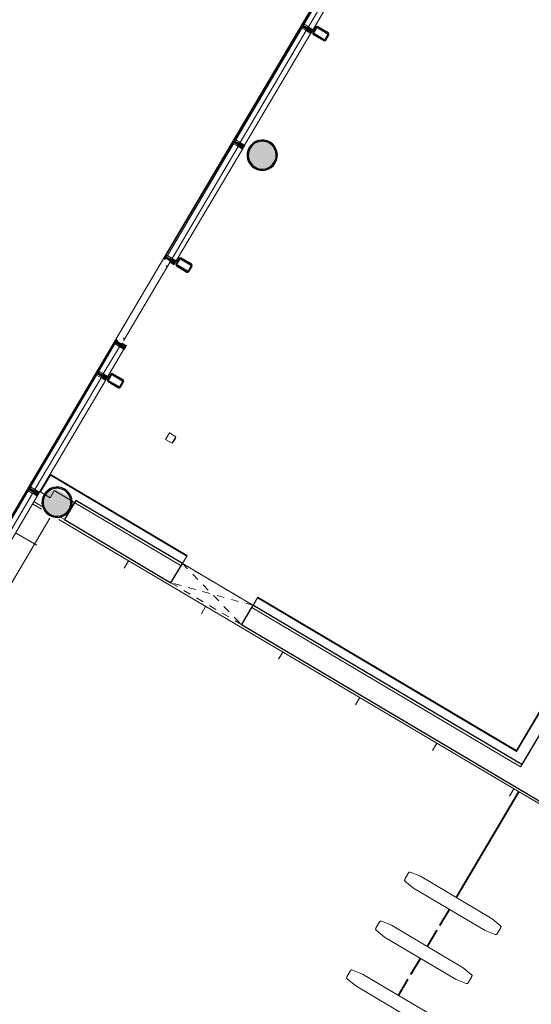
# Model space of a CAD drawing. Header units: metres. Extents: x 90929.1 to 91021.7, y 464820.1 to 464912.3.
# Tile 33 of 63: x 90967.2 to 90974.1, y 464892.5 to 464905.7. Entities that reach past the tile are written whole.
import ezdxf

# ---------------------------------------------------------------- set-up
doc = ezdxf.new("R2010")
doc.units = ezdxf.units.M
doc.linetypes.add('Hidden_2_', pattern=[6.75, 4.5, -2.25])
for name, color, linetype, lineweight in [('A-DOOR', 31, 'Continuous', 9), ('A-FLOR', 192, 'Continuous', 9), ('A-FLOR-PATT', 8, 'Continuous', 9), ('A-GLAZ-CWMG', 51, 'Continuous', 9), ('A-WALL', 113, 'Continuous', 9), ('A-WALL-FNSH', 113, 'Continuous', 9), ('E-ELEC-EQPM', 71, 'Continuous', 9), ('I-FURN', 30, 'Continuous', 9), ('S-COLS', 52, 'Continuous', 9)]:
    doc.layers.add(name, color=color, linetype=linetype, lineweight=lineweight)

# ---------------------------------------------------------------- blocks, each defined once
blk = doc.blocks.new('Rectangular Mullion - 31_stijl excl staalkoker-9376713-Situatie Nieuw')
at = {"layer": 'A-GLAZ-CWMG'}
blk.add_hatch(color=10, dxfattribs=at).paths.add_polyline_path([(-30, 106), (30, 105), (30, 41), (12, 41), (12, -34), (30, -35), (29, -50), (-30, -47), (-30, -34), (-12, -29), (-12, 41), (-30, 46), (-30, 105)], flags=0)
for p, q in [((-30, 41), (-30, 106)), ((-30, 106), (30, 106)), ((-12, 41), (-30, 41)), ((-12, -34), (-12, 41)), ((30, 41), (12, 41)), ((12, 41), (12, -34)), ((30, 106), (30, 41)), ((-30, -50), (-30, -34)), ((-30, -34), (-12, -34)), ((30, -50), (-30, -50)), ((12, -34), (30, -34)), ((30, -34), (30, -50))]:
    blk.add_line(p, q, dxfattribs=at)
blk = doc.blocks.new('Rectangular Mullion - 31_stijl excl staalkoker-9376714-Situatie Nieuw')
at = {"layer": 'A-GLAZ-CWMG'}
blk.add_hatch(color=10, dxfattribs=at).paths.add_polyline_path([(-30, 106), (30, 105), (30, 41), (12, 41), (12, -34), (30, -35), (30, -50), (-30, -47), (-30, -34), (-12, -29), (-12, 41), (-30, 46), (-30, 105)], flags=0)
for p, q in [((-30, 41), (-30, 106)), ((-30, 106), (30, 106)), ((-12, 41), (-30, 41)), ((-12, -34), (-12, 41)), ((30, 41), (12, 41)), ((12, 41), (12, -34)), ((30, 106), (30, 41)), ((-30, -50), (-30, -34)), ((-30, -34), (-12, -34)), ((30, -50), (-30, -50)), ((12, -34), (30, -34)), ((30, -34), (30, -50))]:
    blk.add_line(p, q, dxfattribs=at)
blk = doc.blocks.new('Rectangular Mullion - 31_regel boven-V29-Situatie Nieuw')
at = {"layer": 'A-GLAZ-CWMG'}
for p, q in [((-7038, -21763), (-7924, -23261)), ((-7028, -21769), (-7914, -23267)), ((-6968, -21805), (-7854, -23302)), ((-6908, -21841), (-7794, -23338)), ((-7027, -21770), (-6968, -21805)), ((-7854, -23302), (-7913, -23267))]:
    blk.add_line(p, q, dxfattribs=at)
blk = doc.blocks.new('Rectangular Mullion - 31_regel boven-V30-Situatie Nieuw')
at = {"layer": 'A-GLAZ-CWMG'}
for p, q in [((-6122, -20214), (-7008, -21712)), ((-6111, -20220), (-6997, -21718)), ((-6051, -20256), (-6937, -21753)), ((-5991, -20291), (-6734, -21548)), ((-6111, -20221), (-6051, -20256)), ((-6937, -21753), (-6997, -21718)), ((-6872, -21780), (-6877, -21789))]:
    blk.add_line(p, q, dxfattribs=at)
blk = doc.blocks.new('Rectangular Mullion - 31_regel boven-9376540-Situatie Nieuw')
at = {"layer": 'A-GLAZ-CWMG'}
for p, q in [((-7955, -23312), (-8841, -24810)), ((-7945, -23319), (-8831, -24816)), ((-7944, -23319), (-7884, -23354)), ((-7884, -23354), (-8771, -24852)), ((-7824, -23390), (-8710, -24887)), ((-8771, -24852), (-8830, -24816))]:
    blk.add_line(p, q, dxfattribs=at)
blk = doc.blocks.new('Rectangular Mullion - 31_regel boven-V31-Situatie Nieuw')
at = {"layer": 'A-GLAZ-CWMG'}
for p, q in [((-3372, -15567), (-4258, -17064)), ((-3361, -15573), (-4247, -17070)), ((-3301, -15608), (-4187, -17106)), ((-3241, -15644), (-4127, -17142)), ((-3361, -15573), (-3301, -15608)), ((-4187, -17106), (-4247, -17071))]:
    blk.add_line(p, q, dxfattribs=at)
blk = doc.blocks.new('Rectangular Mullion - 31_stijl excl staalkoker-9022627-Situatie Nieuw')
at = {"layer": 'A-GLAZ-CWMG'}
for p, q in [((-5177, -18612), (-4291, -17114)), ((-4277, -17122), (-5163, -18620)), ((-4277, -17122), (-4213, -17161)), ((-4213, -17161), (-5099, -18658)), ((-4157, -17194), (-5043, -18691)), ((-5099, -18658), (-5163, -18620))]:
    blk.add_line(p, q, dxfattribs=at)
blk = doc.blocks.new('Basic Wall _ 21_kantplank 2 - ___-9790023-Situatie Nieuw')
at = {"layer": 'A-WALL'}
for p, q in [((17065, 5016), (8125, 5016)), ((15072, 5041), (15054, 5041)), ((15114, 5041), (15095, 5041)), ((16872, 5041), (16854, 5041)), ((16914, 5041), (16895, 5041)), ((22255, 5016), (17065, 5016)), ((18672, 5041), (18654, 5041)), ((18714, 5041), (18695, 5041)), ((19988, 5041), (19970, 5041)), ((20030, 5041), (20017, 5041)), ((20472, 5041), (20454, 5041)), ((20514, 5041), (20495, 5041)), ((22272, 5041), (22254, 5041)), ((52761, 5016), (22255, 5016)), ((22314, 5041), (22295, 5041))]:
    blk.add_line(p, q, dxfattribs=at)
blk = doc.blocks.new('Taglezer - Taglezer-11386405-Situatie Nieuw')
at = {"layer": 'E-ELEC-EQPM'}
for p, q in [((50, 50), (-50, 50)), ((-50, 50), (-50, -50)), ((-28, 55), (27, 55)), ((50, -50), (50, 50)), ((-50, -50), (50, -50))]:
    blk.add_line(p, q, dxfattribs=at)
blk = doc.blocks.new('Rectangular Mullion - 31_regel boven-11869425-Situatie Nieuw')
at = {"layer": 'A-GLAZ-CWMG'}
for p, q in [((-30624, -61624), (-30840, -61989)), ((-30614, -61630), (-30830, -61995)), ((-30554, -61666), (-30770, -62031)), ((-30494, -61701), (-30710, -62066)), ((-30613, -61630), (-30554, -61666)), ((-30770, -62031), (-30829, -61995))]:
    blk.add_line(p, q, dxfattribs=at)
blk = doc.blocks.new('200_30_ISR_deursparing_instance - std-2217835-Situatie Nieuw')
at = {"layer": 'A-DOOR', "color": 10, "linetype": 'Hidden_2_'}
for p, q in [((542, 150), (-558, -150)), ((-558, 150), (542, -150)), ((-558, -150), (-558, 150)), ((-558, 150), (542, 150)), ((542, 150), (542, -150)), ((542, -150), (-558, -150))]:
    blk.add_line(p, q, dxfattribs=at)

msp = doc.modelspace()

# ---------------------------------------------------------------- hatches: boundary and pattern name
at = {"layer": 'A-FLOR-PATT'}
h = msp.add_hatch(dxfattribs=at)
h.set_pattern_fill('FP_111', color=256, scale=0.001, style=0, pattern_type=2)
h.set_pattern_definition([(239.387, (90963.024, 464881.7558), (1.03275, -0.611084), []), (329.387, (90963.024, 464881.7558), (0.611084, 1.03275), [])])
h.paths.add_polyline_path([(90959.878, 464861.268), (90961.085, 464863.307), (90960.603, 464863.592), (90960.753, 464863.845), (90959.462, 464864.609), (90959.312, 464864.356), (90958.469, 464864.855), (90958.618, 464865.108), (90957.327, 464865.872), (90957.177, 464865.619), (90956.485, 464866.029), (90955.278, 464863.989), (90955.576, 464863.816), (90955.584, 464863.825), (90955.623, 464863.797), (90955.625, 464863.797), (90956.305, 464863.394), (90956.334, 464863.428), (90956.394, 464863.479), (90956.483, 464863.529), (90956.533, 464863.55), (90956.61, 464863.569), (90956.688, 464863.575), (90956.766, 464863.569), (90956.842, 464863.55), (90956.915, 464863.52), (90956.982, 464863.479), (90957.042, 464863.428), (90957.092, 464863.369), (90957.144, 464863.277), (90957.164, 464863.229), (90957.184, 464863.122), (90957.188, 464863.075), (90957.178, 464862.981), (90957.164, 464862.92), (90957.148, 464862.883), (90959.872, 464861.271)], flags=0)
h.paths.add_polyline_path([(90953.981, 464861.905), (90960.155, 464872.35), (90958.272, 464871.69), (90957.214, 464869.897), (90957.229, 464869.888), (90957.51, 464870.364), (90957.604, 464870.478), (90957.629, 464870.482), (90957.714, 464870.432), (90957.722, 464870.407), (90957.667, 464870.271), (90957.386, 464869.796), (90957.601, 464869.668), (90957.593, 464869.661), (90957.38, 464869.787), (90957.099, 464869.312), (90957.006, 464869.197), (90956.98, 464869.193), (90956.896, 464869.243), (90956.887, 464869.268), (90956.943, 464869.404), (90957.224, 464869.88), (90957.009, 464870.007), (90957.013, 464870.016), (90956.973, 464870.039), (90956.968, 464870.031), (90956.753, 464870.158), (90956.471, 464869.683), (90956.378, 464869.569), (90956.353, 464869.564), (90956.268, 464869.614), (90956.259, 464869.639), (90956.315, 464869.776), (90956.596, 464870.251), (90955.778, 464870.735), (90955.783, 464870.743), (90952.22, 464872.852), (90955.766, 464878.852), (90955.741, 464878.861), (90955.698, 464878.886), (90955.668, 464878.914), (90955.642, 464878.952), (90955.625, 464878.99), (90955.617, 464879.034), (90955.621, 464879.087), (90955.642, 464879.142), (90955.671, 464879.184), (90955.711, 464879.217), (90955.751, 464879.237), (90955.802, 464879.248), (90955.841, 464879.248), (90955.898, 464879.233), (90955.941, 464879.208), (90955.972, 464879.192), (90963.099, 464891.245), (90963.077, 464891.253), (90963.031, 464891.279), (90963.001, 464891.307), (90962.973, 464891.349), (90962.959, 464891.383), (90962.951, 464891.435), (90962.96, 464891.498), (90962.975, 464891.535), (90963.004, 464891.577), (90963.037, 464891.605), (90963.084, 464891.63), (90963.135, 464891.641), (90963.175, 464891.641), (90963.211, 464891.635), (90963.274, 464891.601), (90963.305, 464891.585), (90967.65, 464898.929), (90973.877, 464895.244), (90973.935, 464895.343), (90967.772, 464898.986), (90967.714, 464898.985), (90967.662, 464898.998), (90967.615, 464899.025), (90967.585, 464899.052), (90967.558, 464899.09), (90967.533, 464899.131), (90967.424, 464899.196), (90951.934, 464873.015), (90951.951, 464873.005), (90951.956, 464873.015), (90951.967, 464873.009), (90951.961, 464872.999), (90952.114, 464872.913), (90952.122, 464872.917), (90952.127, 464872.911), (90952.123, 464872.904), (90955.748, 464870.758), (90951.41, 464863.426), (90953.974, 464861.908)], flags=0)
h.paths.add_polyline_path([(90953.986, 464861.931), (90951.437, 464863.439), (90955.656, 464870.569), (90954.01, 464862.055)], flags=0)
h.paths.add_polyline_path([(90957.631, 464868.808), (90957.546, 464868.858), (90957.538, 464868.883), (90957.604, 464869.038), (90957.874, 464869.495), (90957.659, 464869.622), (90957.664, 464869.631), (90957.879, 464869.503), (90958.16, 464869.979), (90958.253, 464870.093), (90958.279, 464870.098), (90958.364, 464870.047), (90958.37, 464870.017), (90958.317, 464869.886), (90958.036, 464869.411), (90958.251, 464869.283), (90958.246, 464869.275), (90958.031, 464869.402), (90957.749, 464868.927), (90957.656, 464868.813)], flags=0)
h.paths.add_polyline_path([(90964.939, 464869.526), (90966.619, 464872.366), (90961.928, 464875.144), (90961.881, 464875.205), (90961.869, 464875.216), (90960.171, 464872.347), (90964.931, 464869.531)], flags=0)
h.paths.add_polyline_path([(90952.122, 464872.939), (90952.116, 464872.928), (90951.976, 464873.012), (90951.982, 464873.022), (90952.118, 464872.941)], flags=0)
h.paths.add_polyline_path([(90952.128, 464872.913), (90952.119, 464872.928), (90952.122, 464872.939), (90952.129, 464872.92)], flags=0)
h.paths.add_polyline_path([(90951.971, 464873.012), (90951.958, 464873.016), (90951.976, 464873.023), (90951.982, 464873.022), (90951.976, 464873.016)], flags=0)
h.paths.add_polyline_path([(90952.977, 464874.385), (90952.838, 464874.468), (90952.844, 464874.478), (90952.983, 464874.395)], flags=0)
h.paths.add_polyline_path([(90953.003, 464874.391), (90952.992, 464874.398), (90953.039, 464874.466), (90953.045, 464874.462), (90953.005, 464874.395)], flags=0)
h.paths.add_polyline_path([(90952.992, 464874.383), (90952.977, 464874.385), (90952.992, 464874.394), (90953.003, 464874.391), (90952.992, 464874.383)], flags=0)
h.paths.add_polyline_path([(90953.039, 464874.488), (90953.032, 464874.477), (90952.893, 464874.561), (90952.899, 464874.571), (90953.035, 464874.49)], flags=0)
h.paths.add_polyline_path([(90953.045, 464874.462), (90953.036, 464874.477), (90953.039, 464874.488), (90953.046, 464874.469)], flags=0)
h.paths.add_polyline_path([(90952.831, 464874.493), (90952.873, 464874.564), (90952.884, 464874.558), (90952.838, 464874.489)], flags=0)
h.paths.add_polyline_path([(90952.838, 464874.468), (90952.829, 464874.482), (90952.831, 464874.493), (90952.84, 464874.478)], flags=0)
h.paths.add_polyline_path([(90952.888, 464874.561), (90952.874, 464874.565), (90952.892, 464874.572), (90952.899, 464874.571), (90952.892, 464874.565)], flags=0)
h.paths.add_polyline_path([(90961.856, 464875.4), (90961.883, 464875.461), (90961.905, 464875.492), (90961.946, 464875.532), (90961.992, 464875.56), (90962.013, 464875.569), (90960.942, 464876.203), (90960.827, 464876.009), (90961.853, 464875.402)], flags=0)
h.paths.add_polyline_path([(90953.894, 464875.934), (90953.754, 464876.017), (90953.761, 464876.027), (90953.9, 464875.944)], flags=0)
h.paths.add_polyline_path([(90953.92, 464875.94), (90953.909, 464875.947), (90953.955, 464876.015), (90953.962, 464876.011), (90953.922, 464875.944)], flags=0)
h.paths.add_polyline_path([(90953.908, 464875.932), (90953.894, 464875.934), (90953.909, 464875.943), (90953.92, 464875.94), (90953.909, 464875.932)], flags=0)
h.paths.add_polyline_path([(90953.955, 464876.037), (90953.949, 464876.026), (90953.809, 464876.11), (90953.815, 464876.12), (90953.952, 464876.039)], flags=0)
h.paths.add_polyline_path([(90953.962, 464876.011), (90953.953, 464876.026), (90953.955, 464876.037), (90953.963, 464876.023)], flags=0)
h.paths.add_polyline_path([(90953.748, 464876.042), (90953.79, 464876.113), (90953.8, 464876.107), (90953.754, 464876.038)], flags=0)
h.paths.add_polyline_path([(90953.754, 464876.017), (90953.746, 464876.031), (90953.748, 464876.042), (90953.757, 464876.027)], flags=0)
h.paths.add_polyline_path([(90953.804, 464876.11), (90953.791, 464876.114), (90953.809, 464876.121), (90953.815, 464876.12), (90953.809, 464876.114)], flags=0)
h.paths.add_polyline_path([(90954.811, 464877.483), (90954.671, 464877.566), (90954.677, 464877.577), (90954.817, 464877.493)], flags=0)
h.paths.add_polyline_path([(90954.836, 464877.49), (90954.826, 464877.496), (90954.872, 464877.564), (90954.878, 464877.561), (90954.838, 464877.493)], flags=0)
h.paths.add_polyline_path([(90954.825, 464877.481), (90954.811, 464877.483), (90954.826, 464877.492), (90954.836, 464877.49), (90954.826, 464877.482)], flags=0)
h.paths.add_polyline_path([(90954.872, 464877.586), (90954.865, 464877.576), (90954.726, 464877.659), (90954.732, 464877.669), (90954.868, 464877.588)], flags=0)
h.paths.add_polyline_path([(90954.878, 464877.561), (90954.869, 464877.576), (90954.873, 464877.585), (90954.88, 464877.572)], flags=0)
h.paths.add_polyline_path([(90954.664, 464877.591), (90954.706, 464877.662), (90954.717, 464877.656), (90954.673, 464877.586)], flags=0)
h.paths.add_polyline_path([(90954.671, 464877.566), (90954.663, 464877.585), (90954.669, 464877.586), (90954.673, 464877.577)], flags=0)
h.paths.add_polyline_path([(90954.721, 464877.659), (90954.707, 464877.663), (90954.726, 464877.67), (90954.732, 464877.669), (90954.726, 464877.663)], flags=0)
h.paths.add_polyline_path([(90963.275, 464878.148), (90963.276, 464878.149), (90963.182, 464878.207), (90963.21, 464878.254), (90963.289, 464878.202), (90963.285, 464878.19), (90963.285, 464878.192), (90963.774, 464879.018), (90963.771, 464879.016), (90963.765, 464879.006), (90963.684, 464879.054), (90963.713, 464879.103), (90963.688, 464879.12), (90963.694, 464879.131), (90963.709, 464879.128), (90963.716, 464879.127), (90963.82, 464879.069), (90963.882, 464879.184), (90963.78, 464879.247), (90963.779, 464879.255), (90963.771, 464879.26), (90964.843, 464881.08), (90964.808, 464881.106), (90964.912, 464881.278), (90964.953, 464881.259), (90965.012, 464881.365), (90964.976, 464881.39), (90965.131, 464881.652), (90965.174, 464881.631), (90965.202, 464881.677), (90965.214, 464881.67), (90965.222, 464881.674), (90965.328, 464881.616), (90965.389, 464881.731), (90965.287, 464881.794), (90965.286, 464881.801), (90965.277, 464881.801), (90965.277, 464881.793), (90965.278, 464881.786), (90965.216, 464881.682), (90965.209, 464881.686), (90965.222, 464881.716), (90965.183, 464881.74), (90965.347, 464882.017), (90965.39, 464881.997), (90965.442, 464882.085), (90965.401, 464882.109), (90965.43, 464882.156), (90965.43, 464882.157), (90965.565, 464882.374), (90965.603, 464882.356), (90965.657, 464882.457), (90965.622, 464882.483), (90965.798, 464882.779), (90965.841, 464882.759), (90965.882, 464882.828), (90965.841, 464882.853), (90966.008, 464883.135), (90966.051, 464883.114), (90966.101, 464883.199), (90966.06, 464883.223), (90966.16, 464883.391), (90966.203, 464883.371), (90966.246, 464883.443), (90966.205, 464883.467), (90966.374, 464883.753), (90966.418, 464883.733), (90966.455, 464883.797), (90966.418, 464883.827), (90966.63, 464884.176), (90966.669, 464884.158), (90966.708, 464884.224), (90966.72, 464884.217), (90966.729, 464884.221), (90966.833, 464884.161), (90966.896, 464884.277), (90966.794, 464884.34), (90966.793, 464884.348), (90966.787, 464884.358), (90966.835, 464884.439), (90966.863, 464884.427), (90966.891, 464884.474), (90966.969, 464884.422), (90966.966, 464884.41), (90966.966, 464884.412), (90967.455, 464885.238), (90967.452, 464885.238), (90967.445, 464885.226), (90967.364, 464885.274), (90967.393, 464885.323), (90967.368, 464885.34), (90967.424, 464885.439), (90966.671, 464885.885), (90962.383, 464878.638), (90963.138, 464878.191), (90963.155, 464878.219), (90963.267, 464878.153)], flags=0)
h.paths.add_polyline_path([(90963.709, 464879.136), (90963.702, 464879.14), (90963.771, 464879.246), (90963.774, 464879.244), (90963.713, 464879.142)], flags=0)
h.paths.add_polyline_path([(90956.644, 464880.581), (90956.504, 464880.664), (90956.51, 464880.675), (90956.65, 464880.591)], flags=0)
h.paths.add_polyline_path([(90956.67, 464880.588), (90956.659, 464880.594), (90956.705, 464880.663), (90956.712, 464880.659), (90956.672, 464880.591)], flags=0)
h.paths.add_polyline_path([(90956.658, 464880.579), (90956.644, 464880.581), (90956.659, 464880.59), (90956.67, 464880.588), (90956.659, 464880.58)], flags=0)
h.paths.add_polyline_path([(90956.705, 464880.685), (90956.699, 464880.674), (90956.559, 464880.757), (90956.565, 464880.767), (90956.702, 464880.687)], flags=0)
h.paths.add_polyline_path([(90956.712, 464880.659), (90956.702, 464880.674), (90956.705, 464880.685), (90956.713, 464880.67)], flags=0)
h.paths.add_polyline_path([(90956.498, 464880.69), (90956.54, 464880.761), (90956.55, 464880.754), (90956.504, 464880.686)], flags=0)
h.paths.add_polyline_path([(90956.504, 464880.664), (90956.496, 464880.679), (90956.498, 464880.69), (90956.507, 464880.675)], flags=0)
h.paths.add_polyline_path([(90956.554, 464880.757), (90956.541, 464880.762), (90956.559, 464880.768), (90956.565, 464880.767), (90956.559, 464880.762)], flags=0)
h.paths.add_polyline_path([(90957.561, 464882.13), (90957.421, 464882.213), (90957.427, 464882.224), (90957.567, 464882.14)], flags=0)
h.paths.add_polyline_path([(90957.586, 464882.137), (90957.576, 464882.143), (90957.622, 464882.212), (90957.628, 464882.208), (90957.588, 464882.14)], flags=0)
h.paths.add_polyline_path([(90957.575, 464882.128), (90957.561, 464882.13), (90957.576, 464882.14), (90957.586, 464882.137), (90957.576, 464882.129)], flags=0)
h.paths.add_polyline_path([(90957.622, 464882.234), (90957.615, 464882.223), (90957.476, 464882.306), (90957.482, 464882.316), (90957.618, 464882.236)], flags=0)
h.paths.add_polyline_path([(90957.628, 464882.208), (90957.619, 464882.223), (90957.622, 464882.234), (90957.63, 464882.219)], flags=0)
h.paths.add_polyline_path([(90957.414, 464882.239), (90957.456, 464882.31), (90957.467, 464882.303), (90957.421, 464882.235)], flags=0)
h.paths.add_polyline_path([(90957.421, 464882.213), (90957.413, 464882.228), (90957.414, 464882.239), (90957.423, 464882.224)], flags=0)
h.paths.add_polyline_path([(90957.471, 464882.306), (90957.457, 464882.311), (90957.475, 464882.317), (90957.482, 464882.316), (90957.475, 464882.311)], flags=0)
h.paths.add_polyline_path([(90958.477, 464883.68), (90958.337, 464883.762), (90958.344, 464883.773), (90958.483, 464883.69)], flags=0)
h.paths.add_polyline_path([(90958.503, 464883.686), (90958.492, 464883.692), (90958.538, 464883.761), (90958.545, 464883.757), (90958.505, 464883.69)], flags=0)
h.paths.add_polyline_path([(90958.491, 464883.677), (90958.477, 464883.68), (90958.492, 464883.689), (90958.503, 464883.686), (90958.492, 464883.678)], flags=0)
h.paths.add_polyline_path([(90958.538, 464883.783), (90958.532, 464883.772), (90958.393, 464883.855), (90958.398, 464883.866), (90958.535, 464883.785)], flags=0)
h.paths.add_polyline_path([(90958.545, 464883.757), (90958.536, 464883.772), (90958.538, 464883.783), (90958.546, 464883.768)], flags=0)
h.paths.add_polyline_path([(90958.331, 464883.788), (90958.373, 464883.859), (90958.384, 464883.853), (90958.337, 464883.784)], flags=0)
h.paths.add_polyline_path([(90958.337, 464883.762), (90958.329, 464883.777), (90958.331, 464883.788), (90958.34, 464883.773)], flags=0)
h.paths.add_polyline_path([(90958.387, 464883.855), (90958.374, 464883.86), (90958.392, 464883.866), (90958.398, 464883.866), (90958.392, 464883.86)], flags=0)
h.paths.add_polyline_path([(90966.723, 464884.229), (90966.717, 464884.235), (90966.784, 464884.339), (90966.787, 464884.337), (90966.729, 464884.24)], flags=0)
h.paths.add_polyline_path([(90973.948, 464884.751), (90974.149, 464885.091), (90969.686, 464887.731), (90969.685, 464887.704), (90969.675, 464887.653), (90969.649, 464887.595), (90969.627, 464887.563), (90969.595, 464887.53), (90969.533, 464887.493), (90969.517, 464887.482), (90969.796, 464887.317), (90969.753, 464887.233), (90973.029, 464885.294), (90973.035, 464885.303), (90973.861, 464884.815), (90973.856, 464884.805), (90973.941, 464884.754)], flags=0)
h.paths.add_polyline_path([(90959.394, 464885.229), (90959.254, 464885.311), (90959.26, 464885.322), (90959.4, 464885.239)], flags=0)
h.paths.add_polyline_path([(90959.42, 464885.235), (90959.409, 464885.242), (90959.455, 464885.31), (90959.462, 464885.306), (90959.422, 464885.239)], flags=0)
h.paths.add_polyline_path([(90959.408, 464885.227), (90959.394, 464885.229), (90959.409, 464885.238), (90959.42, 464885.235), (90959.409, 464885.227)], flags=0)
h.paths.add_polyline_path([(90959.455, 464885.332), (90959.449, 464885.321), (90959.309, 464885.405), (90959.315, 464885.415), (90959.451, 464885.334)], flags=0)
h.paths.add_polyline_path([(90959.462, 464885.306), (90959.452, 464885.321), (90959.455, 464885.332), (90959.463, 464885.317)], flags=0)
h.paths.add_polyline_path([(90959.247, 464885.337), (90959.289, 464885.408), (90959.3, 464885.402), (90959.254, 464885.333)], flags=0)
h.paths.add_polyline_path([(90959.254, 464885.311), (90959.246, 464885.326), (90959.247, 464885.337), (90959.257, 464885.322)], flags=0)
h.paths.add_polyline_path([(90959.304, 464885.405), (90959.291, 464885.409), (90959.309, 464885.416), (90959.315, 464885.415), (90959.309, 464885.409)], flags=0)
h.paths.add_polyline_path([(90960.31, 464886.778), (90960.171, 464886.86), (90960.177, 464886.871), (90960.316, 464886.788)], flags=0)
h.paths.add_polyline_path([(90960.336, 464886.784), (90960.325, 464886.791), (90960.372, 464886.859), (90960.378, 464886.855), (90960.338, 464886.788)], flags=0)
h.paths.add_polyline_path([(90960.325, 464886.776), (90960.31, 464886.778), (90960.325, 464886.787), (90960.336, 464886.784), (90960.325, 464886.776)], flags=0)
h.paths.add_polyline_path([(90960.372, 464886.881), (90960.365, 464886.87), (90960.226, 464886.954), (90960.232, 464886.964), (90960.368, 464886.883)], flags=0)
h.paths.add_polyline_path([(90960.378, 464886.855), (90960.369, 464886.87), (90960.372, 464886.881), (90960.38, 464886.866)], flags=0)
h.paths.add_polyline_path([(90960.164, 464886.886), (90960.206, 464886.957), (90960.217, 464886.951), (90960.171, 464886.882)], flags=0)
h.paths.add_polyline_path([(90960.171, 464886.86), (90960.162, 464886.875), (90960.164, 464886.886), (90960.173, 464886.871)], flags=0)
h.paths.add_polyline_path([(90960.221, 464886.954), (90960.207, 464886.958), (90960.225, 464886.965), (90960.232, 464886.964), (90960.225, 464886.958)], flags=0)
h.paths.add_polyline_path([(90969.183, 464887.68), (90969.181, 464887.744), (90969.19, 464887.796), (90969.21, 464887.844), (90969.238, 464887.886), (90969.279, 464887.925), (90969.317, 464887.95), (90968.262, 464888.574), (90968.109, 464888.315), (90969.179, 464887.682)], flags=0)
h.paths.add_polyline_path([(90961.227, 464888.327), (90961.087, 464888.41), (90961.094, 464888.42), (90961.233, 464888.337)], flags=0)
h.paths.add_polyline_path([(90961.253, 464888.333), (90961.242, 464888.34), (90961.288, 464888.408), (90961.295, 464888.404), (90961.255, 464888.337)], flags=0)
h.paths.add_polyline_path([(90961.241, 464888.325), (90961.227, 464888.327), (90961.242, 464888.336), (90961.253, 464888.333), (90961.242, 464888.325)], flags=0)
h.paths.add_polyline_path([(90961.288, 464888.43), (90961.282, 464888.419), (90961.142, 464888.503), (90961.148, 464888.513), (90961.285, 464888.432)], flags=0)
h.paths.add_polyline_path([(90961.295, 464888.404), (90961.286, 464888.419), (90961.288, 464888.43), (90961.296, 464888.416)], flags=0)
h.paths.add_polyline_path([(90961.081, 464888.435), (90961.123, 464888.506), (90961.133, 464888.5), (90961.087, 464888.431)], flags=0)
h.paths.add_polyline_path([(90961.087, 464888.41), (90961.079, 464888.424), (90961.081, 464888.435), (90961.09, 464888.42)], flags=0)
h.paths.add_polyline_path([(90961.137, 464888.503), (90961.124, 464888.507), (90961.142, 464888.514), (90961.148, 464888.513), (90961.142, 464888.507)], flags=0)
h.paths.add_polyline_path([(90962.144, 464889.876), (90962.004, 464889.959), (90962.01, 464889.97), (90962.15, 464889.886)], flags=0)
h.paths.add_polyline_path([(90962.169, 464889.883), (90962.159, 464889.889), (90962.205, 464889.957), (90962.211, 464889.954), (90962.172, 464889.886)], flags=0)
h.paths.add_polyline_path([(90962.158, 464889.874), (90962.144, 464889.876), (90962.159, 464889.885), (90962.169, 464889.883), (90962.159, 464889.875)], flags=0)
h.paths.add_polyline_path([(90962.205, 464889.979), (90962.199, 464889.969), (90962.059, 464890.052), (90962.065, 464890.062), (90962.201, 464889.981)], flags=0)
h.paths.add_polyline_path([(90962.211, 464889.954), (90962.202, 464889.969), (90962.205, 464889.979), (90962.213, 464889.965)], flags=0)
h.paths.add_polyline_path([(90961.997, 464889.984), (90962.039, 464890.055), (90962.05, 464890.049), (90962.004, 464889.981)], flags=0)
h.paths.add_polyline_path([(90962.004, 464889.959), (90961.996, 464889.973), (90961.997, 464889.984), (90962.006, 464889.97)], flags=0)
h.paths.add_polyline_path([(90962.054, 464890.052), (90962.04, 464890.056), (90962.059, 464890.063), (90962.065, 464890.062), (90962.059, 464890.056)], flags=0)
h.paths.add_polyline_path([(90978.072, 464892.89), (90978.072, 464892.895), (90978.058, 464892.904)], flags=0)
h.paths.add_polyline_path([(90977.661, 464893.133), (90977.661, 464893.137), (90977.654, 464893.139)], flags=0)
h.paths.add_polyline_path([(90978.528, 464892.492), (90978.585, 464892.592), (90976.935, 464893.562), (90976.9, 464893.554), (90976.822, 464893.548), (90976.744, 464893.548), (90978.49, 464892.515)], flags=0)
h.paths.add_polyline_path([(90963.977, 464892.974), (90963.837, 464893.057), (90963.844, 464893.068), (90963.983, 464892.984)], flags=0)
h.paths.add_polyline_path([(90964.003, 464892.981), (90963.992, 464892.987), (90964.038, 464893.056), (90964.045, 464893.052), (90964.005, 464892.984)], flags=0)
h.paths.add_polyline_path([(90963.991, 464892.972), (90963.977, 464892.974), (90963.992, 464892.983), (90964.003, 464892.981), (90963.992, 464892.973)], flags=0)
h.paths.add_polyline_path([(90977.93, 464892.978), (90977.929, 464892.98), (90977.929, 464892.978)], flags=0)
h.paths.add_polyline_path([(90964.038, 464893.078), (90964.032, 464893.067), (90963.892, 464893.15), (90963.898, 464893.16), (90964.035, 464893.08)], flags=0)
h.paths.add_polyline_path([(90964.045, 464893.052), (90964.036, 464893.067), (90964.038, 464893.078), (90964.046, 464893.063)], flags=0)
h.paths.add_polyline_path([(90963.831, 464893.083), (90963.873, 464893.154), (90963.883, 464893.147), (90963.837, 464893.079)], flags=0)
h.paths.add_polyline_path([(90963.837, 464893.057), (90963.829, 464893.072), (90963.831, 464893.083), (90963.84, 464893.068)], flags=0)
h.paths.add_polyline_path([(90963.887, 464893.15), (90963.874, 464893.155), (90963.892, 464893.161), (90963.898, 464893.16), (90963.892, 464893.154)], flags=0)
h.paths.add_polyline_path([(90977.5, 464893.233), (90977.498, 464893.235), (90977.496, 464893.234)], flags=0)
h.paths.add_polyline_path([(90976.439, 464893.728), (90976.417, 464893.754), (90976.367, 464893.842), (90976.328, 464893.927), (90973.944, 464895.338), (90973.885, 464895.239), (90976.43, 464893.734)], flags=0)
h.paths.add_polyline_path([(90964.894, 464894.523), (90964.754, 464894.606), (90964.76, 464894.617), (90964.9, 464894.533)], flags=0)
h.paths.add_polyline_path([(90964.919, 464894.53), (90964.909, 464894.536), (90964.955, 464894.605), (90964.961, 464894.601), (90964.921, 464894.533)], flags=0)
h.paths.add_polyline_path([(90964.908, 464894.521), (90964.894, 464894.523), (90964.909, 464894.533), (90964.919, 464894.53), (90964.909, 464894.522)], flags=0)
h.paths.add_polyline_path([(90964.955, 464894.627), (90964.948, 464894.616), (90964.809, 464894.699), (90964.815, 464894.709), (90964.951, 464894.629)], flags=0)
h.paths.add_polyline_path([(90964.961, 464894.601), (90964.952, 464894.616), (90964.955, 464894.627), (90964.963, 464894.612)], flags=0)
h.paths.add_polyline_path([(90964.747, 464894.632), (90964.789, 464894.703), (90964.8, 464894.696), (90964.754, 464894.628)], flags=0)
h.paths.add_polyline_path([(90964.754, 464894.606), (90964.746, 464894.621), (90964.747, 464894.632), (90964.756, 464894.617)], flags=0)
h.paths.add_polyline_path([(90964.804, 464894.699), (90964.79, 464894.704), (90964.809, 464894.71), (90964.815, 464894.709), (90964.809, 464894.704)], flags=0)
h.paths.add_polyline_path([(90965.81, 464896.072), (90965.67, 464896.155), (90965.677, 464896.166), (90965.816, 464896.083)], flags=0)
h.paths.add_polyline_path([(90965.836, 464896.079), (90965.825, 464896.085), (90965.871, 464896.154), (90965.878, 464896.15), (90965.838, 464896.083)], flags=0)
h.paths.add_polyline_path([(90965.825, 464896.07), (90965.81, 464896.072), (90965.825, 464896.082), (90965.836, 464896.079), (90965.825, 464896.071)], flags=0)
h.paths.add_polyline_path([(90965.871, 464896.176), (90965.865, 464896.165), (90965.726, 464896.248), (90965.732, 464896.259), (90965.868, 464896.178)], flags=0)
h.paths.add_polyline_path([(90965.878, 464896.15), (90965.869, 464896.165), (90965.871, 464896.176), (90965.88, 464896.161)], flags=0)
h.paths.add_polyline_path([(90965.664, 464896.181), (90965.706, 464896.252), (90965.717, 464896.246), (90965.67, 464896.177)], flags=0)
h.paths.add_polyline_path([(90965.67, 464896.155), (90965.662, 464896.17), (90965.664, 464896.181), (90965.673, 464896.166)], flags=0)
h.paths.add_polyline_path([(90965.72, 464896.248), (90965.707, 464896.253), (90965.725, 464896.259), (90965.732, 464896.259), (90965.725, 464896.253)], flags=0)
h.paths.add_polyline_path([(90966.727, 464897.622), (90966.587, 464897.704), (90966.593, 464897.715), (90966.733, 464897.632)], flags=0)
h.paths.add_polyline_path([(90966.753, 464897.628), (90966.742, 464897.635), (90966.788, 464897.703), (90966.795, 464897.699), (90966.755, 464897.632)], flags=0)
h.paths.add_polyline_path([(90966.741, 464897.62), (90966.727, 464897.622), (90966.742, 464897.631), (90966.753, 464897.628), (90966.742, 464897.62)], flags=0)
h.paths.add_polyline_path([(90966.788, 464897.725), (90966.782, 464897.714), (90966.642, 464897.798), (90966.648, 464897.808), (90966.785, 464897.727)], flags=0)
h.paths.add_polyline_path([(90966.795, 464897.699), (90966.785, 464897.714), (90966.788, 464897.725), (90966.796, 464897.71)], flags=0)
h.paths.add_polyline_path([(90966.58, 464897.73), (90966.623, 464897.801), (90966.633, 464897.795), (90966.587, 464897.726)], flags=0)
h.paths.add_polyline_path([(90966.587, 464897.704), (90966.579, 464897.719), (90966.58, 464897.73), (90966.59, 464897.715)], flags=0)
h.paths.add_polyline_path([(90966.637, 464897.798), (90966.624, 464897.802), (90966.642, 464897.809), (90966.648, 464897.808), (90966.642, 464897.802)], flags=0)
at = {"layer": 'S-COLS', "lineweight": 5}
h = msp.add_hatch(color=256, dxfattribs=at)
h.paths.add_polyline_path([(90971.351, 464905.405), (90971.393, 464905.476), (90971.382, 464905.482), (90971.34, 464905.411)], flags=0)
h.paths.add_polyline_path([(90971.325, 464905.398), (90971.331, 464905.409), (90971.192, 464905.492), (90971.185, 464905.481)], flags=0)
h.paths.add_polyline_path([(90971.339, 464905.396), (90971.351, 464905.405), (90971.331, 464905.404), (90971.331, 464905.397), (90971.336, 464905.397)], flags=0)
h.paths.add_polyline_path([(90971.386, 464905.502), (90971.246, 464905.584), (90971.24, 464905.574), (90971.38, 464905.491)], flags=0)
h.paths.add_polyline_path([(90971.393, 464905.476), (90971.393, 464905.493), (90971.386, 464905.502), (90971.387, 464905.482)], flags=0)
h.paths.add_polyline_path([(90971.179, 464905.507), (90971.192, 464905.504), (90971.231, 464905.571), (90971.221, 464905.578), (90971.185, 464905.518)], flags=0)
h.paths.add_polyline_path([(90971.185, 464905.481), (90971.184, 464905.5), (90971.179, 464905.507), (90971.179, 464905.49)], flags=0)
h.paths.add_polyline_path([(90971.235, 464905.574), (90971.24, 464905.585), (90971.232, 464905.586), (90971.221, 464905.578), (90971.231, 464905.575)], flags=0)
h = msp.add_hatch(color=256, dxfattribs=at)
h.paths.add_polyline_path([(90970.491, 464903.661), (90970.539, 464903.665), (90970.587, 464903.68), (90970.634, 464903.712), (90970.672, 464903.758), (90970.689, 464903.789), (90970.701, 464903.832), (90970.704, 464903.878), (90970.688, 464903.941), (90970.66, 464903.988), (90970.643, 464904.009), (90970.584, 464904.048), (90970.555, 464904.059), (90970.504, 464904.067), (90970.462, 464904.064), (90970.415, 464904.048), (90970.371, 464904.019), (90970.334, 464903.978), (90970.315, 464903.946), (90970.3, 464903.878), (90970.298, 464903.85), (90970.317, 464903.782), (90970.342, 464903.74), (90970.37, 464903.71), (90970.418, 464903.68), (90970.447, 464903.669), (90970.471, 464903.665)], flags=0)
h.paths.add_polyline_path([(90970.491, 464903.677), (90970.426, 464903.694), (90970.406, 464903.703), (90970.37, 464903.731), (90970.338, 464903.774), (90970.323, 464903.807), (90970.314, 464903.851), (90970.319, 464903.906), (90970.342, 464903.96), (90970.353, 464903.978), (90970.384, 464904.01), (90970.423, 464904.034), (90970.465, 464904.048), (90970.529, 464904.048), (90970.56, 464904.041), (90970.604, 464904.019), (90970.643, 464903.984), (90970.667, 464903.949), (90970.682, 464903.906), (90970.687, 464903.864), (90970.685, 464903.829), (90970.66, 464903.768), (90970.64, 464903.74), (90970.598, 464903.705), (90970.579, 464903.694), (90970.536, 464903.68)], flags=0)
for points in [[(90970.491, 464903.677), (90970.536, 464903.68), (90970.579, 464903.694), (90970.618, 464903.718), (90970.66, 464903.768), (90970.672, 464903.789), (90970.685, 464903.832), (90970.688, 464903.878), (90970.672, 464903.936), (90970.648, 464903.978), (90970.632, 464903.998), (90970.587, 464904.029), (90970.555, 464904.043), (90970.504, 464904.051), (90970.465, 464904.048), (90970.415, 464904.029), (90970.384, 464904.01), (90970.342, 464903.96), (90970.33, 464903.939), (90970.316, 464903.878), (90970.317, 464903.839), (90970.323, 464903.807), (90970.353, 464903.752), (90970.37, 464903.731), (90970.426, 464903.694), (90970.447, 464903.685), (90970.491, 464903.677)], [(90967.742, 464899.03), (90967.806, 464899.039), (90967.85, 464899.059), (90967.868, 464899.07), (90967.899, 464899.103), (90967.929, 464899.164), (90967.936, 464899.185), (90967.935, 464899.242), (90967.922, 464899.29), (90967.728, 464899.401), (90967.714, 464899.378), (90967.634, 464899.363), (90967.623, 464899.339), (90967.615, 464899.344), (90967.603, 464899.331), (90967.574, 464899.274), (90967.566, 464899.227), (90967.569, 464899.181), (90967.58, 464899.143), (90967.592, 464899.118), (90967.634, 464899.072), (90967.656, 464899.056), (90967.697, 464899.038), (90967.741, 464899.03)], [(90967.741, 464899.014), (90967.806, 464899.022), (90967.85, 464899.04), (90967.878, 464899.058), (90967.922, 464899.11), (90967.939, 464899.142), (90967.951, 464899.185), (90967.952, 464899.242), (90967.942, 464899.278), (90967.924, 464899.286), (90967.932, 464899.257), (90967.938, 464899.227), (90967.929, 464899.164), (90967.919, 464899.135), (90967.89, 464899.093), (90967.848, 464899.058), (90967.829, 464899.047), (90967.769, 464899.032), (90967.723, 464899.033), (90967.687, 464899.042), (90967.656, 464899.056), (90967.62, 464899.083), (90967.592, 464899.118), (90967.569, 464899.181), (90967.566, 464899.227), (90967.569, 464899.257), (90967.59, 464899.309), (90967.61, 464899.346), (90967.601, 464899.352), (90967.584, 464899.331), (90967.562, 464899.29), (90967.551, 464899.251), (90967.553, 464899.179), (90967.564, 464899.14), (90967.584, 464899.103), (90967.62, 464899.063), (90967.668, 464899.033), (90967.697, 464899.021), (90967.729, 464899.016)]]:
    msp.add_hatch(color=256, dxfattribs=at).paths.add_polyline_path(points, flags=0)
h = msp.add_hatch(color=256, dxfattribs=at)
h.paths.add_polyline_path([(90969.518, 464902.307), (90969.56, 464902.378), (90969.549, 464902.384), (90969.507, 464902.313)], flags=0)
h.paths.add_polyline_path([(90969.492, 464902.3), (90969.498, 464902.311), (90969.358, 464902.394), (90969.352, 464902.383), (90969.358, 464902.379)], flags=0)
h.paths.add_polyline_path([(90969.506, 464902.298), (90969.518, 464902.307), (90969.498, 464902.306), (90969.498, 464902.299), (90969.503, 464902.298)], flags=0)
h.paths.add_polyline_path([(90969.553, 464902.403), (90969.413, 464902.486), (90969.407, 464902.475), (90969.547, 464902.393)], flags=0)
h.paths.add_polyline_path([(90969.56, 464902.378), (90969.56, 464902.394), (90969.553, 464902.403), (90969.554, 464902.384)], flags=0)
h.paths.add_polyline_path([(90969.345, 464902.408), (90969.358, 464902.406), (90969.398, 464902.473), (90969.387, 464902.479), (90969.352, 464902.42)], flags=0)
h.paths.add_polyline_path([(90969.352, 464902.383), (90969.351, 464902.402), (90969.345, 464902.408), (90969.345, 464902.392)], flags=0)
h.paths.add_polyline_path([(90969.402, 464902.476), (90969.407, 464902.487), (90969.399, 464902.488), (90969.387, 464902.479), (90969.398, 464902.477)], flags=0)
h = msp.add_hatch(color=256, dxfattribs=at)
h.paths.add_polyline_path([(90968.601, 464900.757), (90968.643, 464900.828), (90968.632, 464900.835), (90968.59, 464900.764)], flags=0)
h.paths.add_polyline_path([(90968.575, 464900.751), (90968.582, 464900.762), (90968.442, 464900.844), (90968.435, 464900.834), (90968.456, 464900.821)], flags=0)
h.paths.add_polyline_path([(90968.589, 464900.749), (90968.601, 464900.757), (90968.582, 464900.757), (90968.582, 464900.75), (90968.586, 464900.749)], flags=0)
h.paths.add_polyline_path([(90968.636, 464900.854), (90968.496, 464900.937), (90968.49, 464900.926), (90968.63, 464900.843)], flags=0)
h.paths.add_polyline_path([(90968.643, 464900.828), (90968.643, 464900.845), (90968.636, 464900.854), (90968.637, 464900.835)], flags=0)
h.paths.add_polyline_path([(90968.429, 464900.859), (90968.442, 464900.857), (90968.482, 464900.924), (90968.471, 464900.93), (90968.435, 464900.87)], flags=0)
h.paths.add_polyline_path([(90968.435, 464900.834), (90968.435, 464900.853), (90968.429, 464900.859), (90968.429, 464900.842)], flags=0)
h.paths.add_polyline_path([(90968.485, 464900.927), (90968.49, 464900.938), (90968.482, 464900.939), (90968.471, 464900.93), (90968.482, 464900.928)], flags=0)

# ---------------------------------------------------------------- linework, layer by layer
at = {"layer": 'A-FLOR'}
for p, q in [((90969.282, 464902.459), (90968.643, 464901.378)), ((90967.542, 464899.126), (90967.424, 464899.196)), ((90967.439, 464899.227), (90967.557, 464899.157)), ((90973.935, 464895.343), (90967.776, 464898.987)), ((90967.791, 464899.019), (90967.85, 464898.984)), ((90969.43, 464898.398), (90970.376, 464897.838)), ((90976.336, 464893.922), (90973.944, 464895.338))]:
    msp.add_line(p, q, dxfattribs=at)
at = {"layer": 'A-WALL'}
for p, q in [((90981.32, 464908.403), (90973.91, 464895.881)), ((90973.963, 464895.675), (90981.398, 464908.24)), ((90971.114, 464905.588), (90971.105, 464905.572)), ((90971.092, 464905.552), (90971.083, 464905.536)), ((90970.176, 464904.002), (90970.167, 464903.987)), ((90970.197, 464904.039), (90970.188, 464904.023)), ((90969.281, 464902.49), (90969.271, 464902.474)), ((90969.221, 464902.388), (90969.213, 464902.375)), ((90968.648, 464901.42), (90968.64, 464901.406)), ((90968.589, 464901.321), (90968.58, 464901.305)), ((90968.343, 464900.904), (90968.333, 464900.889)), ((90968.364, 464900.94), (90968.355, 464900.925)), ((90967.661, 464899.578), (90967.529, 464899.355)), ((90969.491, 464898.496), (90967.661, 464899.578)), ((90967.447, 464899.391), (90967.438, 464899.376)), ((90967.658, 464899.278), (90967.714, 464899.373)), ((90967.714, 464899.373), (90969.415, 464898.367)), ((90967.426, 464899.355), (90967.417, 464899.34)), ((90967.529, 464899.355), (90967.658, 464899.278)), ((90969.415, 464898.367), (90969.491, 464898.496)), ((90970.438, 464897.936), (90970.361, 464897.807)), ((90973.91, 464895.881), (90970.438, 464897.936)), ((90970.361, 464897.807), (90973.963, 464895.675))]:
    msp.add_line(p, q, dxfattribs=at)
at = {"layer": 'A-WALL', "lineweight": 25}
for p, q in [((90981.311, 464908.099), (90973.978, 464895.706)), ((90968.002, 464899.242), (90967.85, 464898.984)), ((90969.43, 464898.398), (90968.002, 464899.242)), ((90967.85, 464898.984), (90969.277, 464898.14)), ((90969.277, 464898.14), (90969.43, 464898.398)), ((90970.376, 464897.838), (90970.224, 464897.579)), ((90973.978, 464895.706), (90970.376, 464897.838)), ((90970.224, 464897.579), (90976.278, 464893.997))]:
    msp.add_line(p, q, dxfattribs=at)
at = {"layer": 'A-WALL-FNSH'}
for p, q in [((90981.311, 464908.408), (90973.907, 464895.895)), ((90967.658, 464899.592), (90967.52, 464899.36)), ((90969.496, 464898.504), (90967.658, 464899.592)), ((90967.52, 464899.36), (90967.529, 464899.355)), ((90969.491, 464898.496), (90969.496, 464898.504)), ((90970.443, 464897.944), (90970.438, 464897.936)), ((90973.907, 464895.895), (90970.443, 464897.944))]:
    msp.add_line(p, q, dxfattribs=at)
at = {"layer": 'I-FURN'}
for p, q in [((90973.097, 464893.926), (90973.935, 464895.343)), ((90973.944, 464895.338), (90973.105, 464893.921)), ((90972.46, 464894.255), (90972.41, 464894.17)), ((90972.621, 464894.208), (90972.485, 464894.263)), ((90972.414, 464894.144), (90972.529, 464894.051)), ((90973.581, 464893.64), (90972.621, 464894.208)), ((90972.529, 464894.051), (90973.488, 464893.483)), ((90972.877, 464893.555), (90973.004, 464893.77)), ((90973.013, 464893.765), (90972.885, 464893.549)), ((90972.072, 464893.599), (90972.022, 464893.514)), ((90972.233, 464893.552), (90972.097, 464893.607)), ((90973.695, 464893.547), (90973.581, 464893.64)), ((90972.026, 464893.488), (90972.141, 464893.395)), ((90973.193, 464892.984), (90972.233, 464893.552)), ((90972.709, 464893.27), (90972.836, 464893.486)), ((90972.845, 464893.481), (90972.717, 464893.265)), ((90972.845, 464893.481), (90972.836, 464893.486)), ((90972.877, 464893.555), (90972.885, 464893.549)), ((90973.488, 464893.483), (90973.624, 464893.428)), ((90973.649, 464893.436), (90973.699, 464893.521)), ((90972.141, 464893.395), (90973.1, 464892.828)), ((90972.489, 464892.899), (90972.616, 464893.114)), ((90972.625, 464893.109), (90972.497, 464892.894)), ((90971.685, 464892.945), (90971.635, 464892.86)), ((90971.846, 464892.898), (90971.71, 464892.953)), ((90973.307, 464892.891), (90973.193, 464892.984)), ((90971.639, 464892.834), (90971.754, 464892.741)), ((90972.806, 464892.33), (90971.846, 464892.898)), ((90972.322, 464892.617), (90972.449, 464892.832)), ((90972.458, 464892.827), (90972.33, 464892.611)), ((90972.458, 464892.827), (90972.449, 464892.832)), ((90972.489, 464892.899), (90972.497, 464892.894)), ((90973.1, 464892.828), (90973.236, 464892.772)), ((90973.261, 464892.781), (90973.311, 464892.865)), ((90971.754, 464892.741), (90972.713, 464892.174))]:
    msp.add_line(p, q, dxfattribs=at)
for centre, start, end in [((90972.477, 464894.244), 67.9362, 149.3867), ((90972.427, 464894.16), 149.3867, 230.8372), ((90972.089, 464893.589), 67.9362, 149.3867), ((90972.039, 464893.504), 149.3867, 230.8372), ((90973.632, 464893.447), 247.9362, 329.3867), ((90973.682, 464893.531), 329.3867, 50.8372), ((90971.702, 464892.935), 67.9362, 149.3867), ((90971.652, 464892.85), 149.3867, 230.8372), ((90973.244, 464892.791), 247.9362, 329.3867), ((90973.294, 464892.876), 329.3867, 50.8372)]:
    msp.add_arc(centre, 0.02, start, end, dxfattribs=at)
at = {"layer": 'S-COLS', "lineweight": 25}
for p, q in [((90971.221, 464905.578), (90971.179, 464905.507)), ((90971.189, 464905.5), (90971.231, 464905.571)), ((90971.24, 464905.574), (90971.38, 464905.491)), ((90971.386, 464905.502), (90971.246, 464905.584)), ((90971.185, 464905.481), (90971.325, 464905.398)), ((90971.331, 464905.409), (90971.192, 464905.492)), ((90971.382, 464905.482), (90971.34, 464905.411)), ((90971.351, 464905.405), (90971.393, 464905.476)), ((90969.387, 464902.479), (90969.345, 464902.408)), ((90969.356, 464902.402), (90969.398, 464902.473)), ((90969.407, 464902.475), (90969.547, 464902.393)), ((90969.553, 464902.403), (90969.413, 464902.486)), ((90969.352, 464902.383), (90969.492, 464902.3)), ((90969.498, 464902.311), (90969.358, 464902.394)), ((90969.549, 464902.384), (90969.507, 464902.313)), ((90969.518, 464902.307), (90969.56, 464902.378)), ((90968.471, 464900.93), (90968.429, 464900.859)), ((90968.435, 464900.834), (90968.575, 464900.751)), ((90968.44, 464900.853), (90968.482, 464900.924)), ((90968.582, 464900.762), (90968.442, 464900.844)), ((90968.49, 464900.926), (90968.63, 464900.843)), ((90968.636, 464900.854), (90968.496, 464900.937)), ((90968.632, 464900.835), (90968.59, 464900.764)), ((90968.601, 464900.757), (90968.643, 464900.828))]:
    msp.add_line(p, q, dxfattribs=at)
for centre, radius, start, end in [((90971.237, 464905.568), 0.0188, 59.3867, 149.3867), ((90971.237, 464905.568), 0.00625, 59.3867, 149.3867), ((90971.195, 464905.497), 0.0187, 149.3867, 239.3867), ((90971.195, 464905.497), 0.00625, 149.3867, 239.3867), ((90971.377, 464905.485), 0.00625, 329.3867, 59.3867), ((90971.377, 464905.485), 0.0187, 329.3867, 59.3867), ((90971.335, 464905.414), 0.0187, 239.3867, 329.3867), ((90971.335, 464905.414), 0.00625, 239.3867, 329.3867), ((90970.501, 464903.864), 0.203, 59.3867, 239.3867), ((90970.501, 464903.864), 0.187, 59.3867, 239.3867), ((90970.501, 464903.864), 0.187, 59.3867, 239.3867), ((90970.501, 464903.864), 0.203, 239.3867, 59.3867), ((90970.501, 464903.864), 0.187, 239.3867, 59.3867), ((90970.501, 464903.864), 0.187, 239.3867, 59.3867), ((90969.362, 464902.399), 0.0188, 149.3867, 239.3867), ((90969.362, 464902.399), 0.00625, 149.3867, 239.3867), ((90969.404, 464902.47), 0.0188, 59.3867, 149.3867), ((90969.404, 464902.47), 0.00625, 59.3867, 149.3867), ((90969.543, 464902.387), 0.0187, 329.3867, 59.3867), ((90969.501, 464902.316), 0.0187, 239.3867, 329.3867), ((90969.501, 464902.316), 0.00625, 239.3867, 329.3867), ((90969.543, 464902.387), 0.00625, 329.3867, 59.3867), ((90968.445, 464900.85), 0.0188, 149.3867, 239.3867), ((90968.445, 464900.85), 0.00625, 149.3867, 239.3867), ((90968.487, 464900.921), 0.0187, 59.3867, 149.3867), ((90968.487, 464900.921), 0.00625, 59.3867, 149.3867), ((90968.627, 464900.838), 0.00625, 329.3867, 59.3867), ((90968.627, 464900.838), 0.0187, 329.3867, 59.3867), ((90968.585, 464900.767), 0.0188, 239.3867, 329.3867), ((90968.585, 464900.767), 0.00625, 239.3867, 329.3867), ((90967.751, 464899.217), 0.203, 59.3867, 239.3867), ((90967.751, 464899.217), 0.187, 59.3867, 239.3867), ((90967.751, 464899.217), 0.187, 59.3867, 239.3867), ((90967.751, 464899.217), 0.203, 239.3867, 59.3867), ((90967.751, 464899.217), 0.187, 239.3867, 59.3867), ((90967.751, 464899.217), 0.187, 239.3867, 59.3867)]:
    msp.add_arc(centre, radius, start, end, dxfattribs=at)

# ---------------------------------------------------------------- block references
at = {"lineweight": 18, "xscale": 0.001, "yscale": 0.001, "zscale": 0.001, "rotation": 329.3867000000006}
msp.add_blockref('200_30_ISR_deursparing_instance - std-2217835-Situatie Nieuw', (90969.834, 464897.984), dxfattribs=at)
at = {"layer": 'A-GLAZ-CWMG', "xscale": 0.001, "yscale": 0.001, "zscale": 0.001}
for name, p in [('Rectangular Mullion - 31_regel boven-9376540-Situatie Nieuw', (90979.892, 464930.435)), ('Rectangular Mullion - 31_regel boven-V31-Situatie Nieuw', (90974.392, 464921.14)), ('Rectangular Mullion - 31_stijl excl staalkoker-9022627-Situatie Nieuw', (90974.392, 464921.14)), ('Rectangular Mullion - 31_regel boven-11869425-Situatie Nieuw', (90999.141, 464962.966)), ('Rectangular Mullion - 31_regel boven-V30-Situatie Nieuw', (90974.392, 464921.14)), ('Rectangular Mullion - 31_regel boven-V29-Situatie Nieuw', (90974.392, 464921.14))]:
    msp.add_blockref(name, p, dxfattribs=at)
at = {"layer": 'A-GLAZ-CWMG', "extrusion": (0, 0, -1), "xscale": 0.001, "yscale": 0.001, "zscale": 0.001, "rotation": 120.6132999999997}
for name, p in [('Rectangular Mullion - 31_stijl excl staalkoker-9376714-Situatie Nieuw', (-90971.076, 464905.575)), ('Rectangular Mullion - 31_stijl excl staalkoker-9376714-Situatie Nieuw', (-90970.16, 464904.026)), ('Rectangular Mullion - 31_stijl excl staalkoker-9376714-Situatie Nieuw', (-90969.243, 464902.477)), ('Rectangular Mullion - 31_stijl excl staalkoker-9376713-Situatie Nieuw', (-90968.573, 464901.344)), ('Rectangular Mullion - 31_stijl excl staalkoker-9376714-Situatie Nieuw', (-90968.327, 464900.928)), ('Rectangular Mullion - 31_stijl excl staalkoker-9376713-Situatie Nieuw', (-90967.41, 464899.379))]:
    msp.add_blockref(name, p, dxfattribs=at)
at = {"layer": 'A-WALL', "xscale": 0.001, "yscale": 0.001, "zscale": 0.001, "rotation": 239.3867000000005}
msp.add_blockref('Basic Wall _ 21_kantplank 2 - ___-9790023-Situatie Nieuw', (90974.392, 464921.14), dxfattribs=at)
at = {"layer": 'E-ELEC-EQPM', "xscale": 0.001, "yscale": 0.001, "zscale": 0.001, "rotation": 239.3867000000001}
msp.add_blockref('Taglezer - Taglezer-11386405-Situatie Nieuw', (90969.275, 464900.076), dxfattribs=at)

doc.saveas('drawing.dxf')
